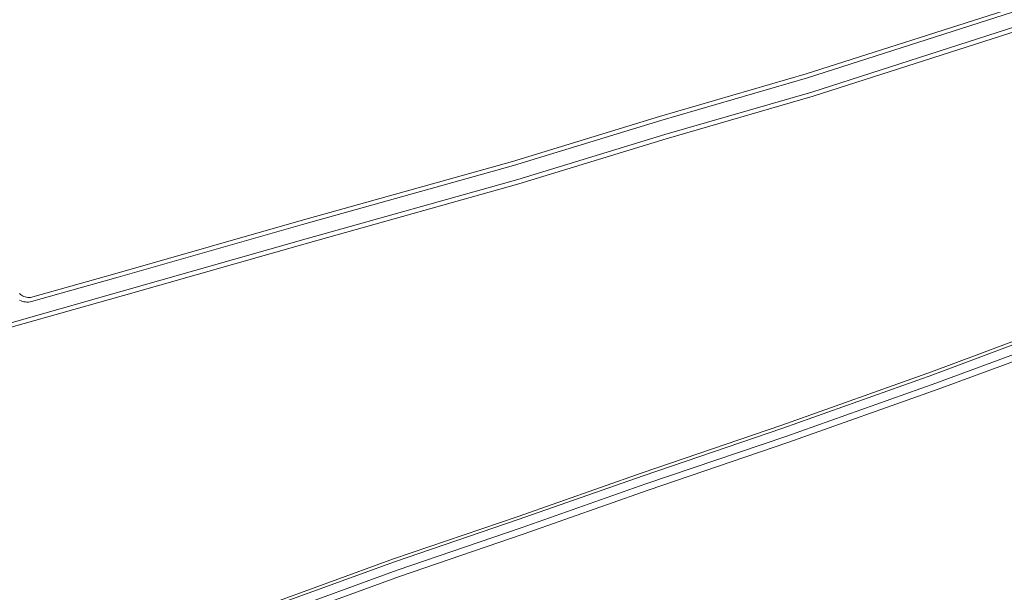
# Model space of a CAD drawing. Extents: x 140829 to 145054, y 448512 to 451778.
# Tile 52 of 152: x 142492 to 142647, y 450169 to 450258. Entities that reach past the tile are written whole.
import ezdxf

# ---------------------------------------------------------------- set-up
doc = ezdxf.new("R2010")
doc.units = 0
doc.header["$MEASUREMENT"] = 0
for name, color, linetype in [('geometrie2dBegroeidTerreindeel', 7, 'Continuous'), ('geometrie2dOnbegroeidTerreindeel', 7, 'Continuous'), ('geometrie2dOndersteunendWaterdeel', 7, 'Continuous'), ('geometrie2dWaterdeel', 7, 'Continuous')]:
    doc.layers.add(name, color=color, linetype=linetype)

msp = doc.modelspace()

# ---------------------------------------------------------------- linework, layer by layer
at = {"layer": 'geometrie2dBegroeidTerreindeel', "linetype": 'Continuous', "lineweight": 0}
for p, q in [((142616.73, 450246.3), (142648.9, 450256.6)), ((142593.72, 450239.63), (142616.73, 450246.3)), ((142570.65, 450232.58), (142593.72, 450239.63)), ((142537.52, 450223.28), (142570.65, 450232.58)), ((142508.66, 450215.06), (142537.52, 450223.28)), ((142485.22, 450208.44), (142508.66, 450215.06)), ((142663.56, 450213.64), (142635.32, 450203.08)), ((142635.32, 450203.08), (142611.85, 450194.72)), ((142611.85, 450194.72), (142589.94, 450187.28)), ((142589.94, 450187.28), (142570.36, 450180.38)), ((142570.36, 450180.38), (142550.98, 450173.76)), ((142550.98, 450173.76), (142530.43, 450166.27))]:
    msp.add_line(p, q, dxfattribs=at)
at = {"layer": 'geometrie2dOnbegroeidTerreindeel', "linetype": 'Continuous', "lineweight": 0}
for p, q in [((142647.77, 450260.06), (142615.67, 450249.78)), ((142615.67, 450249.78), (142592.69, 450243.12)), ((142592.69, 450243.12), (142569.63, 450236.07)), ((142569.63, 450236.07), (142536.53, 450226.79)), ((142536.53, 450226.79), (142507.67, 450218.56)), ((142507.67, 450218.56), (142494.09, 450214.72)), ((142492.52, 450215.22), (142492.36, 450215.36)), ((142492.7, 450215.1), (142492.52, 450215.22)), ((142492.88, 450215), (142492.7, 450215.1)), ((142493.07, 450214.91), (142492.88, 450215)), ((142493.26, 450214.84), (142493.07, 450214.91)), ((142493.46, 450214.78), (142493.26, 450214.84)), ((142493.67, 450214.74), (142493.46, 450214.78)), ((142493.88, 450214.72), (142493.67, 450214.74)), ((142494.09, 450214.72), (142493.88, 450214.72)), ((142636.32, 450200.35), (142658.63, 450208.6)), ((142612.8, 450191.99), (142636.32, 450200.35)), ((142590.89, 450184.54), (142612.8, 450191.99)), ((142571.32, 450177.64), (142590.89, 450184.54)), ((142551.94, 450171.02), (142571.32, 450177.64)), ((142531.39, 450163.54), (142551.94, 450171.02))]:
    msp.add_line(p, q, dxfattribs=at)
at = {"layer": 'geometrie2dOndersteunendWaterdeel', "linetype": 'Continuous', "lineweight": 0}
for p, q in [((142615.67, 450249.78), (142647.77, 450260.06)), ((142647.97, 450259.45), (142615.86, 450249.17)), ((142616.54, 450246.95), (142648.69, 450257.25)), ((142648.9, 450256.6), (142616.73, 450246.3)), ((142592.69, 450243.12), (142615.67, 450249.78)), ((142615.86, 450249.17), (142592.87, 450242.5)), ((142593.53, 450240.29), (142616.54, 450246.95)), ((142616.73, 450246.3), (142593.72, 450239.63)), ((142569.63, 450236.07), (142592.69, 450243.12)), ((142592.87, 450242.5), (142569.81, 450235.45)), ((142570.47, 450233.23), (142593.53, 450240.29)), ((142593.72, 450239.63), (142570.65, 450232.58)), ((142536.53, 450226.79), (142569.63, 450236.07)), ((142569.81, 450235.45), (142536.71, 450226.17)), ((142537.33, 450223.94), (142570.47, 450233.23)), ((142570.65, 450232.58), (142537.52, 450223.28)), ((142507.67, 450218.56), (142536.53, 450226.79)), ((142536.71, 450226.17), (142507.84, 450217.94)), ((142508.48, 450215.71), (142537.33, 450223.94)), ((142537.52, 450223.28), (142508.66, 450215.06)), ((142494.09, 450214.72), (142507.67, 450218.56)), ((142507.84, 450217.94), (142494.26, 450214.1)), ((142485.04, 450209.1), (142508.48, 450215.71)), ((142508.66, 450215.06), (142485.22, 450208.44)), ((142492.36, 450215.36), (142492.52, 450215.22)), ((142492.62, 450214.2), (142492.4, 450214.3)), ((142492.52, 450215.22), (142492.7, 450215.1)), ((142492.7, 450215.1), (142492.88, 450215)), ((142492.88, 450215), (142493.07, 450214.91)), ((142493.07, 450214.91), (142493.26, 450214.84)), ((142493.26, 450214.84), (142493.46, 450214.78)), ((142493.46, 450214.78), (142493.67, 450214.74)), ((142493.67, 450214.74), (142493.88, 450214.72)), ((142493.88, 450214.72), (142494.09, 450214.72)), ((142492.85, 450214.13), (142492.62, 450214.2)), ((142493.08, 450214.07), (142492.85, 450214.13)), ((142493.32, 450214.04), (142493.08, 450214.07)), ((142493.55, 450214.02), (142493.32, 450214.04)), ((142493.79, 450214.03), (142493.55, 450214.02)), ((142494.03, 450214.06), (142493.79, 450214.03)), ((142494.26, 450214.1), (142494.03, 450214.06)), ((142635.32, 450203.08), (142663.56, 450213.64)), ((142663.73, 450213.18), (142635.5, 450202.62)), ((142635.97, 450201.32), (142658.27, 450209.57)), ((142658.63, 450208.6), (142636.32, 450200.35)), ((142611.85, 450194.72), (142635.32, 450203.08)), ((142635.5, 450202.62), (142612.01, 450194.26)), ((142612.46, 450192.95), (142635.97, 450201.32)), ((142636.32, 450200.35), (142612.8, 450191.99)), ((142589.94, 450187.28), (142611.85, 450194.72)), ((142612.01, 450194.26), (142590.1, 450186.81)), ((142590.55, 450185.52), (142612.46, 450192.95)), ((142612.8, 450191.99), (142590.89, 450184.54)), ((142570.36, 450180.38), (142589.94, 450187.28)), ((142590.1, 450186.81), (142570.52, 450179.92)), ((142570.98, 450178.62), (142590.55, 450185.52)), ((142590.89, 450184.54), (142571.32, 450177.64)), ((142550.98, 450173.76), (142570.36, 450180.38)), ((142570.52, 450179.92), (142551.14, 450173.3)), ((142551.59, 450172), (142570.98, 450178.62)), ((142571.32, 450177.64), (142551.94, 450171.02)), ((142530.43, 450166.27), (142550.98, 450173.76)), ((142551.14, 450173.3), (142530.59, 450165.81)), ((142531.05, 450164.52), (142551.59, 450172)), ((142551.94, 450171.02), (142531.39, 450163.54))]:
    msp.add_line(p, q, dxfattribs=at)
at = {"layer": 'geometrie2dWaterdeel', "linetype": 'Continuous', "lineweight": 0}
for p, q in [((142615.86, 450249.17), (142647.97, 450259.45)), ((142648.69, 450257.25), (142616.54, 450246.95)), ((142592.87, 450242.5), (142615.86, 450249.17)), ((142616.54, 450246.95), (142593.53, 450240.29)), ((142569.81, 450235.45), (142592.87, 450242.5)), ((142593.53, 450240.29), (142570.47, 450233.23)), ((142536.71, 450226.17), (142569.81, 450235.45)), ((142570.47, 450233.23), (142537.33, 450223.94)), ((142507.84, 450217.94), (142536.71, 450226.17)), ((142537.33, 450223.94), (142508.48, 450215.71)), ((142494.26, 450214.1), (142507.84, 450217.94)), ((142508.48, 450215.71), (142485.04, 450209.1)), ((142492.4, 450214.3), (142492.62, 450214.2)), ((142492.62, 450214.2), (142492.85, 450214.13)), ((142492.85, 450214.13), (142493.08, 450214.07)), ((142493.08, 450214.07), (142493.32, 450214.04)), ((142493.32, 450214.04), (142493.55, 450214.02)), ((142493.55, 450214.02), (142493.79, 450214.03)), ((142493.79, 450214.03), (142494.03, 450214.06)), ((142494.03, 450214.06), (142494.26, 450214.1)), ((142635.5, 450202.62), (142663.73, 450213.18)), ((142658.27, 450209.57), (142635.97, 450201.32)), ((142612.01, 450194.26), (142635.5, 450202.62)), ((142635.97, 450201.32), (142612.46, 450192.95)), ((142590.1, 450186.81), (142612.01, 450194.26)), ((142612.46, 450192.95), (142590.55, 450185.52)), ((142570.52, 450179.92), (142590.1, 450186.81)), ((142590.55, 450185.52), (142570.98, 450178.62)), ((142551.14, 450173.3), (142570.52, 450179.92)), ((142570.98, 450178.62), (142551.59, 450172)), ((142530.59, 450165.81), (142551.14, 450173.3)), ((142551.59, 450172), (142531.05, 450164.52))]:
    msp.add_line(p, q, dxfattribs=at)

doc.saveas('drawing.dxf')
